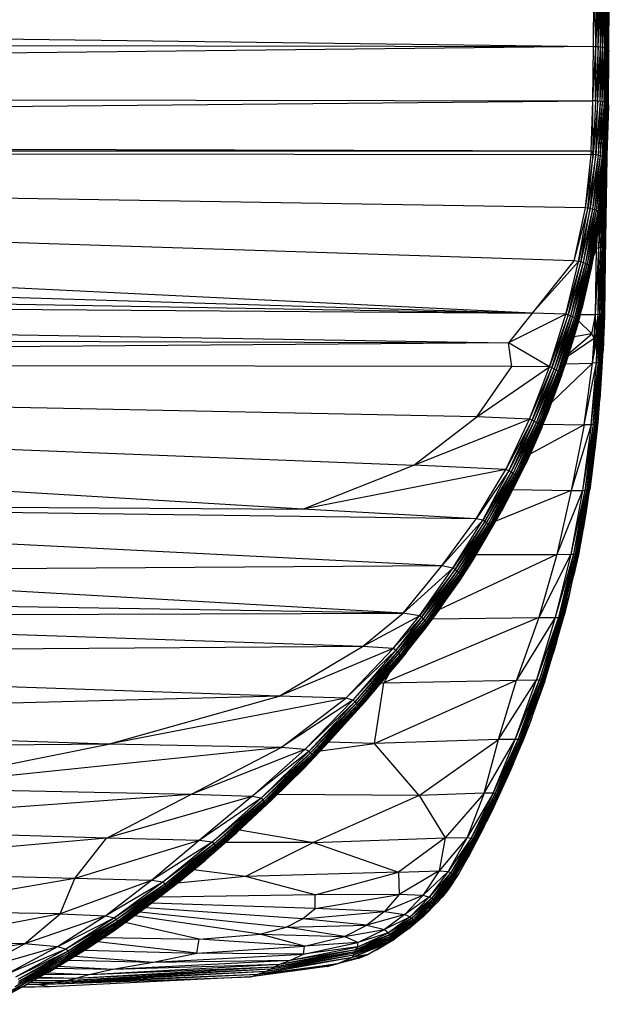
# Paper-space layout '_Frontal' of a CAD drawing. Header units: millimetres. Extents: x -124 to 674, y -13 to 1988.
# Tile 7 of 12: x 472 to 548, y -5 to 122. Entities that reach past the tile are written whole.
import ezdxf

# ---------------------------------------------------------------- set-up
doc = ezdxf.new("R2010")
doc.units = ezdxf.units.MM

psp = doc.layouts.new('_Frontal')

# ---------------------------------------------------------------- linework, layer by layer
at = {"color": 7, "linetype": 'Continuous', "lineweight": 25}
for p, q in [((5.31, 125.47), (546, 118.48)), ((546, 118.48), (546.04, 125.17)), ((546.04, 124.63), (546.31, 118.48)), ((546.36, 125.17), (546.31, 118.48)), ((546.31, 118.48), (546.66, 125.16)), ((546.62, 118.47), (546.66, 125.16)), ((546.62, 118.47), (546.95, 125.12)), ((546.91, 118.43), (546.95, 125.12)), ((546.91, 118.43), (547.22, 125.06)), ((547.18, 118.38), (547.22, 125.06)), ((547.18, 118.38), (547.46, 124.99)), ((547.42, 118.31), (547.46, 124.99)), ((547.42, 118.31), (547.67, 124.9)), ((547.62, 118.23), (547.67, 124.9)), ((547.62, 118.23), (547.83, 124.8)), ((547.79, 118.14), (547.83, 124.8)), ((547.79, 118.14), (547.95, 124.68)), ((547.91, 118.03), (547.95, 124.68)), ((547.91, 118.03), (548.02, 124.56)), ((547.98, 117.92), (548.02, 124.56)), ((547.98, 117.92), (548.05, 124.44)), ((548, 117.8), (548.05, 124.44)), ((3.71, 119.41), (546, 118.48)), ((546, 118.48), (12.29, 112.43)), ((545.95, 111.48), (546, 118.48)), ((545.95, 111.48), (546.31, 118.48)), ((546, 118.48), (546.31, 118.48)), ((546.26, 111.48), (546.31, 118.48)), ((546.62, 118.47), (546.26, 111.48)), ((546.31, 118.48), (546.62, 118.47)), ((546.57, 111.47), (546.62, 118.47)), ((546.57, 111.47), (546.91, 118.43)), ((546.62, 118.47), (546.91, 118.43)), ((546.86, 111.44), (546.91, 118.43)), ((546.86, 111.44), (547.18, 118.38)), ((546.91, 118.43), (547.18, 118.38)), ((547.13, 111.39), (547.18, 118.38)), ((547.13, 111.39), (547.42, 118.31)), ((547.18, 118.38), (547.42, 118.31)), ((547.37, 111.33), (547.42, 118.31)), ((547.37, 111.33), (547.62, 118.23)), ((547.42, 118.31), (547.62, 118.23)), ((547.57, 111.25), (547.62, 118.23)), ((547.57, 111.25), (547.79, 118.14)), ((547.62, 118.23), (547.79, 118.14)), ((547.74, 111.16), (547.79, 118.14)), ((547.74, 111.16), (547.91, 118.03)), ((547.79, 118.14), (547.91, 118.03)), ((547.86, 111.07), (547.91, 118.03)), ((547.86, 111.07), (547.98, 117.92)), ((547.91, 118.03), (547.98, 117.92)), ((547.93, 110.96), (547.98, 117.92)), ((547.98, 117.92), (548, 117.8)), ((547.93, 110.96), (548, 117.8)), ((547.95, 110.85), (548, 117.8)), ((12.29, 112.43), (545.95, 111.48)), ((31.07, 106.52), (545.95, 111.48)), ((545.71, 105.06), (545.95, 111.48)), ((545.99, 104.57), (545.95, 111.48)), ((546.26, 111.48), (545.95, 111.48)), ((546.26, 111.48), (545.99, 104.57)), ((546.57, 111.47), (545.99, 104.57)), ((546.57, 111.47), (546.26, 111.48)), ((546.3, 104.53), (546.57, 111.47)), ((546.86, 111.44), (546.3, 104.53)), ((546.57, 111.47), (546.86, 111.44)), ((546.86, 111.44), (546.6, 104.49)), ((547.13, 111.39), (546.6, 104.49)), ((546.86, 111.44), (547.13, 111.39)), ((547.13, 111.39), (546.87, 104.43)), ((547.37, 111.33), (546.87, 104.43)), ((547.37, 111.33), (547.11, 104.35)), ((547.57, 111.25), (547.11, 104.35)), ((547.13, 111.39), (547.37, 111.33)), ((547.57, 111.25), (547.31, 104.27)), ((547.74, 111.16), (547.31, 104.27)), ((547.37, 111.33), (547.57, 111.25)), ((547.74, 111.16), (547.47, 104.17)), ((547.86, 111.07), (547.47, 104.17)), ((547.57, 111.25), (547.74, 111.16)), ((547.86, 111.07), (547.59, 104.07)), ((547.93, 110.96), (547.59, 104.07)), ((547.93, 110.96), (547.66, 103.97)), ((547.95, 110.85), (547.66, 103.97)), ((547.95, 110.85), (547.67, 103.86)), ((547.95, 110.85), (547.71, 104.43)), ((547.74, 111.16), (547.86, 111.07)), ((547.86, 111.07), (547.93, 110.96)), ((547.93, 110.96), (547.95, 110.85)), ((31.07, 106.52), (545.71, 105.06)), ((547.73, 105.19), (547.72, 104.24)), ((547.73, 105.18), (547.72, 104.24)), ((111.88, 104.96), (545.71, 105.06)), ((543.5, 90.88), (111.88, 104.96)), ((538.12, 84.16), (111.88, 104.96)), ((544.95, 97.71), (111.88, 104.96)), ((111.88, 104.96), (545.67, 104.58)), ((545.67, 104.58), (544.95, 97.71)), ((545.99, 104.57), (544.95, 97.71)), ((545.27, 97.67), (545.99, 104.57)), ((546.3, 104.53), (545.27, 97.67)), ((545.58, 97.62), (546.3, 104.53)), ((546.6, 104.49), (545.58, 97.62)), ((545.71, 105.06), (545.67, 104.58)), ((545.67, 104.58), (545.99, 104.57)), ((545.71, 105.06), (545.99, 104.57)), ((546.6, 104.49), (545.87, 97.56)), ((546.87, 104.43), (545.87, 97.56)), ((546.3, 104.53), (545.99, 104.57)), ((546.87, 104.43), (546.15, 97.48)), ((547.11, 104.35), (546.15, 97.48)), ((546.6, 104.49), (546.3, 104.53)), ((547.11, 104.35), (546.38, 97.4)), ((547.31, 104.27), (546.38, 97.4)), ((547.31, 104.27), (546.59, 97.3)), ((547.47, 104.17), (546.59, 97.3)), ((546.6, 104.49), (546.87, 104.43)), ((547.47, 104.17), (546.75, 97.2)), ((547.59, 104.07), (546.75, 97.2)), ((547.59, 104.07), (546.86, 97.1)), ((547.66, 103.97), (546.86, 97.1)), ((546.87, 104.43), (547.11, 104.35)), ((547.66, 103.97), (546.92, 96.99)), ((547.11, 104.35), (547.31, 104.27)), ((547.31, 104.27), (547.47, 104.17)), ((547.68, 104.02), (547.46, 92.85)), ((547.47, 104.17), (547.59, 104.07)), ((547.72, 104.24), (547.53, 92.77)), ((547.72, 104.24), (547.53, 91.06)), ((547.53, 92.77), (547.69, 104.22)), ((547.59, 104.07), (547.66, 103.97)), ((547.66, 103.97), (547.67, 103.86)), ((547.67, 103.86), (547.71, 104.43)), ((547.72, 104.24), (547.72, 104.77)), ((546.92, 96.99), (547.67, 103.86)), ((547.67, 103.86), (546.93, 96.89)), ((547.67, 103.86), (547.15, 98.55)), ((547.58, 102.89), (547.34, 92.75)), ((547.46, 92.85), (547.61, 103.18)), ((547.34, 92.75), (547.47, 101.76)), ((11.17, 100.14), (538.12, 84.16)), ((547.4, 101.11), (547.17, 92.68)), ((547.17, 92.68), (547.27, 99.83)), ((544.95, 97.71), (543.5, 90.88)), ((545.27, 97.67), (543.5, 90.88)), ((544.09, 90.82), (545.27, 97.67)), ((545.58, 97.62), (544.09, 90.82)), ((544.4, 90.75), (545.58, 97.62)), ((545.87, 97.56), (544.4, 90.75)), ((545.87, 97.56), (544.7, 90.67)), ((545.27, 97.67), (544.95, 97.71)), ((545.58, 97.62), (545.27, 97.67)), ((545.87, 97.56), (545.58, 97.62)), ((545.87, 97.56), (546.15, 97.48)), ((546.93, 96.89), (547.15, 98.55)), ((547.15, 98.55), (546.97, 92.6)), ((546.97, 92.6), (547.04, 97.7)), ((546.15, 97.48), (544.7, 90.67)), ((546.15, 97.48), (544.97, 90.58)), ((546.38, 97.4), (544.97, 90.58)), ((546.38, 97.4), (545.2, 90.48)), ((546.59, 97.3), (545.2, 90.48)), ((546.59, 97.3), (545.4, 90.37)), ((546.75, 97.2), (545.4, 90.37)), ((546.75, 97.2), (545.56, 90.26)), ((546.86, 97.1), (545.56, 90.26)), ((546.86, 97.1), (545.67, 90.15)), ((545.67, 90.15), (546.92, 96.99)), ((546.92, 96.99), (545.73, 90.05)), ((546.15, 97.48), (546.38, 97.4)), ((546.38, 97.4), (546.59, 97.3)), ((546.59, 97.3), (546.75, 97.2)), ((546.85, 96.29), (546.72, 92.54)), ((546.75, 97.2), (546.86, 97.1)), ((546.92, 96.99), (546.78, 95.8)), ((546.93, 96.89), (546.78, 95.8)), ((546.86, 97.1), (546.92, 96.99)), ((546.92, 96.99), (546.93, 96.89)), ((546.78, 95.8), (545.73, 89.94)), ((545.73, 90.05), (546.78, 95.8)), ((546.78, 95.8), (546.05, 91.58)), ((546.72, 92.54), (546.77, 95.76)), ((546.45, 93.87), (546.39, 92.5)), ((22.88, 93.07), (538.12, 84.16)), ((546.05, 91.55), (546.39, 92.5)), ((546.39, 92.5), (546.21, 92.5)), ((546.29, 83.95), (546.72, 92.54)), ((546.29, 83.95), (546.39, 92.5)), ((546.39, 92.5), (546.41, 93.67)), ((546.72, 92.54), (546.39, 92.5)), ((546.61, 83.99), (546.97, 92.6)), ((546.61, 83.99), (546.72, 92.54)), ((546.97, 92.6), (546.72, 92.54)), ((546.85, 84.05), (547.17, 92.68)), ((546.85, 84.05), (546.97, 92.6)), ((547.17, 92.68), (546.97, 92.6)), ((547.06, 84.11), (547.34, 92.75)), ((547.06, 84.11), (547.17, 92.68)), ((547.34, 92.75), (547.17, 92.68)), ((547.22, 84.21), (547.46, 92.85)), ((547.22, 84.21), (547.34, 92.75)), ((547.46, 92.85), (547.34, 92.75)), ((547.34, 84.63), (547.46, 92.85)), ((547.34, 84.63), (547.53, 92.77)), ((547.4, 84.19), (547.53, 92.77)), ((547.53, 92.77), (547.46, 92.85)), ((547.53, 91.06), (547.53, 92.77)), ((545.73, 89.94), (546.05, 91.58)), ((543.5, 90.88), (538.12, 84.16)), ((544.09, 90.82), (538.12, 84.16)), ((542.46, 84.01), (544.09, 90.82)), ((544.4, 90.75), (542.46, 84.01)), ((542.77, 83.91), (544.4, 90.75)), ((544.7, 90.67), (542.77, 83.91)), ((544.7, 90.67), (543.06, 83.81)), ((544.97, 90.58), (543.06, 83.81)), ((544.97, 90.58), (543.33, 83.71)), ((545.2, 90.48), (543.33, 83.71)), ((544.09, 90.82), (543.5, 90.88)), ((545.2, 90.48), (543.56, 83.59)), ((545.4, 90.37), (543.56, 83.59)), ((545.4, 90.37), (543.76, 83.48)), ((545.56, 90.26), (543.76, 83.48)), ((545.56, 90.26), (543.91, 83.36)), ((543.91, 83.36), (545.67, 90.15)), ((545.67, 90.15), (544.02, 83.25)), ((544.02, 83.25), (545.73, 90.05)), ((545.73, 90.05), (544.07, 83.14)), ((544.4, 90.75), (544.09, 90.82)), ((544.7, 90.67), (544.4, 90.75)), ((544.7, 90.67), (544.97, 90.58)), ((544.97, 90.58), (545.2, 90.48)), ((545.2, 90.48), (545.4, 90.37)), ((545.4, 90.37), (545.56, 90.26)), ((545.56, 90.26), (545.67, 90.15)), ((545.67, 90.15), (545.73, 90.05)), ((545.73, 90.05), (545.73, 89.94)), ((547.53, 91.06), (547.4, 84.19)), ((547.53, 91.06), (547.42, 83.83)), ((544.07, 83.14), (545.73, 89.94)), ((545.73, 89.94), (544.08, 83.07)), ((545.73, 89.94), (544.51, 84.7)), ((114.48, 87.22), (535.08, 80.33)), ((114.48, 87.22), (538.12, 84.16)), ((538.12, 84.16), (535.08, 80.33)), ((542.46, 84.01), (535.08, 80.33)), ((542.46, 84.01), (538.12, 84.16)), ((540.35, 77.24), (542.46, 84.01)), ((542.77, 83.91), (540.35, 77.24)), ((540.68, 77.12), (542.77, 83.91)), ((543.06, 83.81), (540.68, 77.12)), ((543.06, 83.81), (540.96, 77)), ((543.33, 83.71), (540.96, 77)), ((543.33, 83.71), (541.23, 76.88)), ((542.77, 83.91), (542.46, 84.01)), ((543.06, 83.81), (542.77, 83.91)), ((543.06, 83.81), (543.33, 83.71)), ((543.33, 83.71), (543.56, 83.59)), ((544.08, 83.07), (544.51, 84.7)), ((546.29, 83.95), (544.31, 83.95)), ((545.79, 81.49), (546.29, 83.95)), ((546.09, 80.94), (546.29, 83.95)), ((546.61, 83.99), (546.29, 83.95)), ((546.37, 81.55), (546.29, 83.95)), ((546.37, 81.55), (546.61, 83.99)), ((546.49, 81), (546.61, 83.99)), ((546.61, 83.99), (546.85, 84.05)), ((546.65, 81.61), (546.61, 83.99)), ((546.65, 81.61), (546.85, 84.05)), ((546.85, 84.05), (546.75, 81.07)), ((546.85, 84.05), (547.06, 84.11)), ((546.89, 81.69), (546.85, 84.05)), ((546.89, 81.69), (547.06, 84.11)), ((546.97, 81.15), (547.06, 84.11)), ((547.06, 84.11), (547.22, 84.21)), ((547.06, 84.11), (547.09, 81.77)), ((547.09, 81.77), (547.22, 84.21)), ((547.22, 84.21), (547.14, 81.24)), ((547.22, 84.21), (547.34, 84.63)), ((547.24, 81.9), (547.22, 84.21)), ((547.24, 81.9), (547.34, 84.63)), ((547.28, 81.62), (547.34, 84.63)), ((547.28, 81.62), (547.4, 84.19)), ((547.4, 84.19), (547.33, 81.69)), ((547.34, 84.63), (547.4, 84.19)), ((547.4, 84.19), (547.34, 81.55)), ((547.42, 83.83), (547.34, 81.55)), ((547.42, 83.83), (547.36, 81.78)), ((547.4, 84.19), (547.42, 83.83)), ((543.56, 83.59), (541.23, 76.88)), ((543.56, 83.59), (541.46, 76.75)), ((543.76, 83.48), (541.46, 76.75)), ((543.76, 83.48), (541.65, 76.63)), ((541.65, 76.63), (543.91, 83.36)), ((543.91, 83.36), (541.8, 76.5)), ((541.8, 76.5), (544.02, 83.25)), ((544.02, 83.25), (541.9, 76.39)), ((541.9, 76.39), (544.07, 83.14)), ((541.94, 76.27), (544.07, 83.14)), ((544.07, 83.14), (543.46, 80.9)), ((543.46, 80.9), (544.08, 83.07)), ((544.08, 83.07), (543.46, 80.89)), ((543.56, 83.59), (543.76, 83.48)), ((543.76, 83.48), (543.91, 83.36)), ((543.91, 83.36), (544.02, 83.25)), ((544.02, 83.25), (544.07, 83.14)), ((544.07, 83.14), (544.08, 83.07)), ((545.79, 81.49), (544.1, 83.16)), ((51.21, 81.97), (535.08, 80.33)), ((542.86, 78.99), (545.79, 81.49)), ((545.79, 81.49), (543.53, 81.13)), ((546.09, 80.94), (545.79, 81.49)), ((545.88, 77.71), (546.37, 81.55)), ((546.09, 80.94), (546.37, 81.55)), ((546.49, 81), (546.37, 81.55)), ((546.39, 77.77), (546.65, 81.61)), ((546.49, 81), (546.65, 81.61)), ((546.65, 77.84), (546.89, 81.69)), ((546.75, 81.07), (546.65, 81.61)), ((546.97, 81.15), (546.65, 77.84)), ((546.89, 81.69), (546.75, 81.07)), ((546.85, 77.93), (547.09, 81.77)), ((547.14, 81.24), (546.85, 77.93)), ((546.85, 77.93), (546.97, 81.15)), ((546.97, 81.15), (546.89, 81.69)), ((547.09, 81.77), (546.97, 81.15)), ((547.01, 78.02), (547.24, 81.9)), ((547.28, 81.62), (547.01, 78.02)), ((547.01, 78.02), (547.14, 81.24)), ((547.14, 81.24), (547.09, 81.77)), ((547.36, 81.78), (547.1, 77.17)), ((547.1, 77.17), (547.34, 81.55)), ((547.11, 77.99), (547.33, 81.69)), ((547.11, 77.99), (547.28, 81.62)), ((547.34, 81.55), (547.11, 77.99)), ((547.24, 81.9), (547.14, 81.24)), ((547.28, 81.62), (547.24, 81.9)), ((547.36, 81.78), (547.25, 79.31)), ((547.33, 81.69), (547.28, 81.62)), ((547.34, 81.55), (547.33, 81.69)), ((547.36, 81.78), (547.34, 81.55)), ((535.08, 80.33), (192.09, 77.76)), ((535.53, 77.28), (535.08, 80.33)), ((540.35, 77.24), (535.08, 80.33)), ((541.92, 76.12), (543.46, 80.9)), ((541.94, 76.27), (543.46, 80.9)), ((543.46, 80.9), (542.46, 77.71)), ((543.46, 80.89), (542.46, 77.71)), ((542.76, 78.65), (546.09, 80.94)), ((543.46, 80.9), (543.46, 80.89)), ((545.88, 77.71), (546.49, 81)), ((545.88, 77.71), (546.09, 80.94)), ((546.39, 77.77), (546.75, 81.07)), ((546.39, 77.77), (546.49, 81)), ((546.65, 77.84), (546.75, 81.07)), ((547.1, 77.17), (547.25, 79.31)), ((508.67, 58.96), (192.09, 77.76)), ((192.09, 77.76), (522.92, 64.59)), ((531.03, 70.8), (192.09, 77.76)), ((535.53, 77.28), (192.09, 77.76)), ((540.65, 72.71), (545.88, 77.71)), ((541.92, 76.12), (542.46, 77.71)), ((542.43, 77.63), (545.88, 77.71)), ((544.81, 69.78), (546.39, 77.77)), ((544.81, 69.78), (545.88, 77.71)), ((545.7, 69.8), (546.65, 77.84)), ((545.7, 69.8), (546.39, 77.77)), ((546.39, 77.77), (545.88, 77.71)), ((545.99, 69.85), (546.85, 77.93)), ((545.99, 69.85), (546.65, 77.84)), ((546.19, 69.91), (547.01, 78.02)), ((546.19, 69.91), (546.85, 77.93)), ((546.34, 69.9), (547.01, 78.02)), ((546.34, 69.9), (547.11, 77.99)), ((546.39, 69.24), (547.11, 77.99)), ((546.65, 77.84), (546.39, 77.77)), ((546.85, 77.93), (546.65, 77.84)), ((547.01, 78.02), (546.85, 77.93)), ((547.11, 77.99), (547.01, 78.02)), ((547.1, 77.17), (547.11, 77.99)), ((531.03, 70.8), (535.53, 77.28)), ((531.03, 70.8), (540.35, 77.24)), ((540.35, 77.24), (535.53, 77.28)), ((537.78, 70.54), (540.35, 77.24)), ((537.78, 70.54), (540.68, 77.12)), ((538.13, 70.41), (540.68, 77.12)), ((540.96, 77), (538.13, 70.41)), ((540.96, 77), (538.41, 70.28)), ((541.23, 76.88), (538.41, 70.28)), ((541.23, 76.88), (538.67, 70.14)), ((541.46, 76.75), (538.67, 70.14)), ((541.46, 76.75), (538.89, 70)), ((538.89, 70), (541.65, 76.63)), ((541.65, 76.63), (539.08, 69.86)), ((539.08, 69.86), (541.8, 76.5)), ((541.8, 76.5), (539.22, 69.74)), ((539.22, 69.74), (541.9, 76.39)), ((541.9, 76.39), (539.32, 69.62)), ((539.32, 69.62), (541.94, 76.27)), ((539.35, 69.49), (541.94, 76.27)), ((539.35, 69.49), (541.92, 76.12)), ((539.37, 69.45), (541.92, 76.12)), ((541.92, 76.12), (540.03, 71.05)), ((540.68, 77.12), (540.35, 77.24)), ((540.96, 77), (540.68, 77.12)), ((540.96, 77), (541.23, 76.88)), ((541.23, 76.88), (541.46, 76.75)), ((541.46, 76.75), (541.65, 76.63)), ((541.65, 76.63), (541.8, 76.5)), ((541.8, 76.5), (541.9, 76.39)), ((541.9, 76.39), (541.94, 76.27)), ((541.94, 76.27), (541.92, 76.12)), ((547.1, 77.17), (546.39, 69.24)), ((547.1, 77.17), (546.58, 70.13)), ((547.1, 77.17), (546.82, 73.11)), ((546.58, 70.13), (546.82, 73.11)), ((539.37, 69.45), (540.03, 71.05)), ((522.92, 64.59), (531.03, 70.8)), ((522.92, 64.59), (537.78, 70.54)), ((537.78, 70.54), (531.03, 70.8)), ((534.75, 64.04), (537.78, 70.54)), ((538.13, 70.41), (534.75, 64.04)), ((535.15, 63.88), (538.13, 70.41)), ((538.41, 70.28), (535.15, 63.88)), ((538.41, 70.28), (535.43, 63.73)), ((538.67, 70.14), (535.43, 63.73)), ((538.67, 70.14), (535.68, 63.58)), ((535.68, 63.58), (538.89, 70)), ((538.89, 70), (535.9, 63.42)), ((535.9, 63.42), (539.08, 69.86)), ((539.08, 69.86), (536.08, 63.28)), ((536.08, 63.28), (539.22, 69.74)), ((539.22, 69.74), (536.22, 63.14)), ((538.13, 70.41), (537.78, 70.54)), ((544.81, 69.78), (537.9, 66.08)), ((538.41, 70.28), (538.13, 70.41)), ((538.41, 70.28), (538.67, 70.14)), ((538.67, 70.14), (538.89, 70)), ((538.89, 70), (539.08, 69.86)), ((539.08, 69.86), (539.22, 69.74)), ((539.22, 69.74), (539.32, 69.62)), ((539.55, 69.88), (544.81, 69.78)), ((545.7, 69.8), (543.14, 61.32)), ((544.81, 69.78), (543.14, 61.32)), ((545.99, 69.85), (544.6, 61.33)), ((545.7, 69.8), (544.6, 61.33)), ((545.7, 69.8), (544.81, 69.78)), ((546.19, 69.91), (544.91, 61.36)), ((545.99, 69.85), (544.91, 61.36)), ((546.19, 69.91), (545.12, 61.39)), ((546.34, 69.9), (545.12, 61.39)), ((546.34, 69.9), (545.25, 61.24)), ((545.99, 69.85), (545.7, 69.8)), ((546.58, 70.13), (545.95, 64.51)), ((546.19, 69.91), (545.99, 69.85)), ((546.34, 69.9), (546.19, 69.91)), ((546.58, 70.13), (546.2, 66.58)), ((546.39, 69.24), (546.34, 69.9)), ((546.39, 69.24), (546.58, 70.13)), ((536.22, 63.14), (539.32, 69.62)), ((539.32, 69.62), (536.31, 63.02)), ((536.31, 63.02), (539.35, 69.49)), ((536.33, 62.87), (539.35, 69.49)), ((539.35, 69.49), (538.08, 66.47)), ((538.08, 66.47), (539.37, 69.45)), ((539.37, 69.45), (538.14, 66.59)), ((539.32, 69.62), (539.35, 69.49)), ((539.35, 69.49), (539.37, 69.45)), ((546.39, 69.24), (545.22, 60.16)), ((546.39, 69.24), (545.25, 61.24)), ((546.39, 69.24), (545.95, 64.51)), ((536.26, 62.65), (538.08, 66.47)), ((536.33, 62.87), (538.08, 66.47)), ((537.27, 64.7), (538.14, 66.59)), ((538.08, 66.47), (537.27, 64.7)), ((538.08, 66.47), (538.14, 66.59)), ((545.95, 64.51), (546.2, 66.58)), ((536.26, 62.65), (537.27, 64.7)), ((508.67, 58.96), (522.92, 64.59)), ((534.75, 64.04), (508.67, 58.96)), ((534.75, 64.04), (522.92, 64.59)), ((530.93, 57.71), (534.75, 64.04)), ((535.15, 63.88), (530.93, 57.71)), ((531.77, 57.53), (535.15, 63.88)), ((535.43, 63.73), (531.77, 57.53)), ((535.43, 63.73), (532.04, 57.36)), ((532.04, 57.36), (535.68, 63.58)), ((535.68, 63.58), (532.28, 57.19)), ((532.28, 57.19), (535.9, 63.42)), ((535.9, 63.42), (532.49, 57.02)), ((535.15, 63.88), (534.75, 64.04)), ((535.43, 63.73), (535.15, 63.88)), ((535.43, 63.73), (535.68, 63.58)), ((535.68, 63.58), (535.9, 63.42)), ((535.9, 63.42), (536.08, 63.28)), ((545.95, 64.51), (545.03, 58.36)), ((545.22, 60.16), (545.95, 64.51)), ((545.95, 64.51), (545.55, 61.47)), ((532.49, 57.02), (536.08, 63.28)), ((536.08, 63.28), (532.66, 56.87)), ((532.66, 56.87), (536.22, 63.14)), ((536.22, 63.14), (532.79, 56.73)), ((532.79, 56.73), (536.31, 63.02)), ((536.31, 63.02), (532.88, 56.6)), ((532.88, 56.43), (536.33, 62.87)), ((532.88, 56.6), (536.33, 62.87)), ((532.88, 56.43), (536.26, 62.65)), ((532.92, 56.43), (536.26, 62.65)), ((536.26, 62.65), (534.13, 58.58)), ((536.08, 63.28), (536.22, 63.14)), ((536.22, 63.14), (536.31, 63.02)), ((536.33, 62.87), (536.26, 62.65)), ((536.31, 63.02), (536.33, 62.87)), ((543.14, 61.32), (533.45, 57.38)), ((535.63, 61.45), (543.14, 61.32)), ((544.6, 61.33), (541.3, 53.12)), ((543.14, 61.32), (541.3, 53.12)), ((544.91, 61.36), (543.09, 53.13)), ((544.6, 61.33), (543.09, 53.13)), ((543.14, 61.32), (544.6, 61.33)), ((545.12, 61.39), (543.44, 53.15)), ((544.91, 61.36), (543.44, 53.15)), ((545.12, 61.39), (543.64, 53.15)), ((545.25, 61.24), (543.64, 53.15)), ((545.25, 61.24), (543.76, 52.93)), ((544.6, 61.33), (544.91, 61.36)), ((544.91, 61.36), (545.12, 61.39)), ((545.03, 58.36), (545.55, 61.47)), ((545.12, 61.39), (545.25, 61.24)), ((545.25, 61.24), (545.22, 60.16)), ((526.53, 51.65), (362.66, 59.87)), ((530.93, 57.71), (362.66, 59.87)), ((362.66, 59.87), (508.67, 58.96)), ((545.22, 60.16), (543.71, 51.97)), ((543.76, 52.93), (545.22, 60.16)), ((545.22, 60.16), (545.03, 58.36)), ((530.93, 57.71), (508.67, 58.96)), ((532.92, 56.43), (534.13, 58.58)), ((543.71, 51.97), (545.03, 58.36)), ((545.03, 58.36), (544.07, 53.08)), ((545.03, 58.36), (544.68, 56.36)), ((526.53, 51.65), (530.93, 57.71)), ((531.77, 57.53), (526.53, 51.65)), ((527.95, 51.35), (531.77, 57.53)), ((532.04, 57.36), (527.95, 51.35)), ((528.22, 51.16), (532.04, 57.36)), ((532.28, 57.19), (528.22, 51.16)), ((532.28, 57.19), (528.45, 50.97)), ((532.49, 57.02), (528.45, 50.97)), ((532.49, 57.02), (528.65, 50.79)), ((531.77, 57.53), (530.93, 57.71)), ((532.04, 57.36), (531.77, 57.53)), ((532.04, 57.36), (532.28, 57.19)), ((532.28, 57.19), (532.49, 57.02)), ((532.49, 57.02), (532.66, 56.87)), ((532.66, 56.87), (528.65, 50.79)), ((532.66, 56.87), (528.82, 50.63)), ((532.79, 56.73), (528.82, 50.63)), ((532.79, 56.73), (528.94, 50.48)), ((532.88, 56.6), (528.94, 50.48)), ((528.99, 50.14), (532.88, 56.43)), ((532.88, 56.6), (529.02, 50.35)), ((532.88, 56.43), (529.02, 50.35)), ((532.88, 56.43), (530.77, 52.83)), ((530.77, 52.83), (532.92, 56.43)), ((532.66, 56.87), (532.79, 56.73)), ((532.79, 56.73), (532.88, 56.6)), ((532.88, 56.6), (532.88, 56.43)), ((532.88, 56.43), (532.92, 56.43)), ((544.07, 53.08), (544.68, 56.36)), ((541.3, 53.12), (526.21, 46.04)), ((528.82, 49.82), (530.77, 52.83)), ((530.45, 52.32), (528.82, 49.82)), ((530.77, 52.83), (528.99, 50.14)), ((530.77, 52.83), (530.45, 52.32)), ((530.93, 53.09), (541.3, 53.12)), ((543.09, 53.13), (539, 44.98)), ((541.3, 53.12), (539, 44.98)), ((543.44, 53.15), (541.1, 45.01)), ((543.09, 53.13), (541.1, 45.01)), ((541.3, 53.12), (543.09, 53.13)), ((543.64, 53.15), (541.5, 45.01)), ((543.44, 53.15), (541.5, 45.01)), ((541.61, 43.48), (543.71, 51.97)), ((543.64, 53.15), (541.7, 44.98)), ((541.7, 44.98), (543.76, 52.93)), ((543.76, 52.93), (541.79, 44.69)), ((541.79, 44.69), (543.71, 51.97)), ((542.89, 47.87), (544.07, 53.08)), ((543.71, 51.97), (542.89, 47.87)), ((543.09, 53.13), (543.44, 53.15)), ((543.44, 53.15), (543.64, 53.15)), ((544.07, 53.08), (543.46, 50.31)), ((543.64, 53.15), (543.76, 52.93)), ((543.71, 51.97), (544.07, 53.08)), ((543.76, 52.93), (543.71, 51.97)), ((526.53, 51.65), (425.87, 50.99)), ((521.53, 45.55), (425.87, 50.99)), ((521.53, 45.55), (526.53, 51.65)), ((527.95, 51.35), (521.53, 45.55)), ((523.64, 45.23), (527.95, 51.35)), ((528.22, 51.16), (523.64, 45.23)), ((523.91, 45.02), (528.22, 51.16)), ((528.45, 50.97), (523.91, 45.02)), ((528.45, 50.97), (524.14, 44.82)), ((528.65, 50.79), (524.14, 44.82)), ((528.65, 50.79), (524.33, 44.63)), ((527.95, 51.35), (526.53, 51.65)), ((528.22, 51.16), (527.95, 51.35)), ((528.45, 50.97), (528.22, 51.16)), ((528.65, 50.79), (528.45, 50.97)), ((528.82, 50.63), (528.65, 50.79)), ((528.82, 50.63), (524.33, 44.63)), ((524.48, 43.7), (528.82, 49.82)), ((528.82, 50.63), (524.49, 44.46)), ((528.94, 50.48), (524.49, 44.46)), ((528.94, 50.48), (524.61, 44.31)), ((529.02, 50.35), (524.61, 44.31)), ((529.02, 50.35), (524.68, 44.18)), ((528.99, 50.14), (524.68, 44.18)), ((524.71, 44.07), (528.99, 50.14)), ((528.82, 49.82), (524.71, 44.07)), ((526.37, 46.26), (528.82, 49.82)), ((528.94, 50.48), (528.82, 50.63)), ((528.82, 49.82), (528.99, 50.14)), ((529.02, 50.35), (528.94, 50.48)), ((528.99, 50.14), (529.02, 50.35)), ((542.89, 47.87), (543.46, 50.31)), ((541.27, 41.81), (542.89, 47.87)), ((541.61, 43.48), (542.89, 47.87)), ((542.89, 47.87), (542.25, 45.26)), ((521.53, 45.55), (447.65, 46.78)), ((526.37, 46.26), (524.48, 43.7)), ((402.23, 45.13), (521.53, 45.55)), ((516.34, 41.27), (402.23, 45.13)), ((516.34, 41.27), (521.53, 45.55)), ((516.34, 41.27), (523.64, 45.23)), ((539, 44.98), (519.06, 36.58)), ((520.26, 41.02), (523.64, 45.23)), ((520.26, 41.02), (523.91, 45.02)), ((523.91, 45.02), (520.61, 40.81)), ((524.14, 44.82), (520.61, 40.81)), ((524.14, 44.82), (520.83, 40.6)), ((524.33, 44.63), (520.83, 40.6)), ((524.33, 44.63), (521.01, 40.4)), ((524.49, 44.46), (521.01, 40.4)), ((524.49, 44.46), (521.16, 40.21)), ((523.64, 45.23), (521.53, 45.55)), ((523.91, 45.02), (523.64, 45.23)), ((524.14, 44.82), (523.91, 45.02)), ((524.33, 44.63), (524.14, 44.82)), ((524.49, 44.46), (524.33, 44.63)), ((524.61, 44.31), (524.49, 44.46)), ((525.3, 44.81), (539, 44.98)), ((541.1, 45.01), (536.13, 36.94)), ((539, 44.98), (536.13, 36.94)), ((541.1, 45.01), (538.67, 36.99)), ((541.5, 45.01), (538.67, 36.99)), ((539, 44.98), (541.1, 45.01)), ((541.5, 45.01), (539.09, 36.97)), ((539.09, 36.97), (541.7, 44.98)), ((541.7, 44.98), (539.28, 36.91)), ((539.28, 36.91), (541.79, 44.69)), ((541.79, 44.69), (539.35, 36.57)), ((541.1, 45.01), (541.5, 45.01)), ((541.27, 41.81), (542.25, 45.26)), ((541.5, 45.01), (541.7, 44.98)), ((541.79, 44.69), (541.61, 43.48)), ((541.7, 44.98), (541.79, 44.69)), ((520.94, 39.24), (524.48, 43.7)), ((524.61, 44.31), (521.16, 40.21)), ((524.61, 44.31), (521.27, 40.05)), ((524.68, 44.18), (521.27, 40.05)), ((524.68, 44.18), (521.34, 39.91)), ((524.71, 44.07), (521.34, 39.91)), ((521.35, 39.79), (524.71, 44.07)), ((524.48, 43.7), (521.35, 39.79)), ((521.91, 40.41), (524.48, 43.7)), ((524.48, 43.7), (524.71, 44.07)), ((524.68, 44.18), (524.61, 44.31)), ((524.71, 44.07), (524.68, 44.18)), ((539.17, 35.52), (541.61, 43.48)), ((539.35, 36.57), (541.61, 43.48)), ((541.61, 43.48), (541.27, 41.81)), ((539.17, 35.52), (541.27, 41.81)), ((539.76, 36.82), (541.27, 41.81)), ((541.27, 41.81), (540.83, 40.36)), ((516.34, 41.27), (353.98, 40.04)), ((505.63, 34.88), (516.34, 41.27)), ((520.26, 41.02), (505.63, 34.88)), ((514.18, 34.6), (520.26, 41.02)), ((520.61, 40.81), (514.18, 34.6)), ((520.61, 40.81), (515.08, 34.38)), ((520.83, 40.6), (515.08, 34.38)), ((520.83, 40.6), (515.36, 34.17)), ((520.26, 41.02), (516.34, 41.27)), ((520.61, 40.81), (520.26, 41.02)), ((520.83, 40.6), (520.61, 40.81)), ((521.01, 40.4), (520.83, 40.6)), ((505.63, 34.88), (353.98, 40.04)), ((521.01, 40.4), (515.36, 34.17)), ((521.01, 40.4), (515.54, 33.96)), ((521.16, 40.21), (515.54, 33.96)), ((521.16, 40.21), (515.68, 33.78)), ((521.27, 40.05), (515.68, 33.78)), ((521.27, 40.05), (515.79, 33.62)), ((521.34, 39.91), (515.79, 33.62)), ((515.84, 33.33), (521.35, 39.79)), ((521.34, 39.91), (515.86, 33.48)), ((521.35, 39.79), (515.86, 33.48)), ((521.91, 40.41), (520.94, 39.24)), ((520.94, 39.24), (521.35, 39.79)), ((521.09, 39.42), (520.99, 39.3)), ((521.16, 40.21), (521.01, 40.4)), ((521.91, 40.41), (521.09, 39.42)), ((521.27, 40.05), (521.16, 40.21)), ((521.34, 39.91), (521.27, 40.05)), ((521.35, 39.79), (521.34, 39.91)), ((539.76, 36.82), (540.83, 40.36)), ((515.27, 32.62), (520.94, 39.24)), ((520.94, 39.24), (515.84, 33.33)), ((516.65, 34.16), (520.94, 39.24)), ((517.87, 28.8), (536.13, 36.94)), ((519.73, 37.81), (519.06, 36.58)), ((519.06, 36.58), (536.13, 36.94)), ((533.81, 29.28), (538.67, 36.99)), ((533.81, 29.28), (536.13, 36.94)), ((535.95, 29.32), (538.67, 36.99)), ((535.95, 29.32), (539.09, 36.97)), ((536.13, 36.94), (538.67, 36.99)), ((536.33, 29.29), (539.09, 36.97)), ((536.33, 29.29), (539.28, 36.91)), ((536.5, 29.19), (539.28, 36.91)), ((537.9, 31.6), (539.76, 36.82)), ((538.67, 36.99), (539.09, 36.97)), ((539.76, 36.82), (538.86, 34.32)), ((539.09, 36.97), (539.28, 36.91)), ((539.17, 35.52), (539.76, 36.82)), ((539.28, 36.91), (539.35, 36.57)), ((517.87, 28.8), (519.06, 36.58)), ((518.67, 36.55), (519.06, 36.58)), ((518.71, 36.59), (519.06, 36.58)), ((536.18, 27.54), (539.17, 35.52)), ((536.5, 29.19), (539.35, 36.57)), ((536.53, 28.81), (539.35, 36.57)), ((536.53, 28.81), (539.17, 35.52)), ((539.17, 35.52), (537.9, 31.6)), ((539.35, 36.57), (539.17, 35.52)), ((505.63, 34.88), (388.47, 31.86)), ((483.66, 28.68), (505.63, 34.88)), ((514.18, 34.6), (483.66, 28.68)), ((514.18, 34.6), (505.63, 34.88)), ((505.85, 28.25), (514.18, 34.6)), ((515.08, 34.38), (505.85, 28.25)), ((515.08, 34.38), (508.91, 28.02)), ((515.08, 34.38), (514.18, 34.6)), ((515.36, 34.17), (515.08, 34.38)), ((537.9, 31.6), (538.86, 34.32)), ((515.36, 34.17), (508.91, 28.02)), ((515.36, 34.17), (509.46, 27.8)), ((515.54, 33.96), (509.46, 27.8)), ((509.53, 26.51), (515.84, 33.33)), ((515.54, 33.96), (509.66, 27.59)), ((515.68, 33.78), (509.66, 27.59)), ((515.68, 33.78), (509.8, 27.4)), ((515.79, 33.62), (509.8, 27.4)), ((515.79, 33.62), (509.9, 27.24)), ((515.86, 33.48), (509.9, 27.24)), ((515.86, 33.48), (509.95, 27.08)), ((515.84, 33.33), (509.95, 27.08)), ((515.27, 32.62), (516.65, 34.16)), ((515.27, 32.62), (515.84, 33.33)), ((515.54, 33.96), (515.36, 34.17)), ((515.68, 33.78), (515.54, 33.96)), ((515.79, 33.62), (515.68, 33.78)), ((515.86, 33.48), (515.79, 33.62)), ((515.84, 33.33), (515.86, 33.48)), ((483.66, 28.68), (388.47, 31.86)), ((509.53, 26.51), (515.27, 32.62)), ((510.42, 27.32), (515.27, 32.62)), ((511.48, 28.43), (515.27, 32.62)), ((537.9, 31.6), (535.39, 25.43)), ((536.18, 27.54), (537.9, 31.6)), ((537.9, 31.6), (536.83, 28.89)), ((533.81, 29.28), (517.87, 28.8)), ((523.61, 22.09), (533.81, 29.28)), ((531.96, 22.41), (535.95, 29.32)), ((531.96, 22.41), (533.81, 29.28)), ((533.11, 22.39), (535.95, 29.32)), ((533.11, 22.39), (536.33, 29.29)), ((533.39, 22.33), (536.33, 29.29)), ((533.39, 22.33), (536.5, 29.19)), ((533.55, 22.22), (536.5, 29.19)), ((535.95, 29.32), (533.81, 29.28)), ((536.33, 29.29), (535.95, 29.32)), ((536.5, 29.19), (536.33, 29.29)), ((536.53, 28.81), (536.5, 29.19)), ((483.66, 28.68), (334.93, 27.68)), ((455.34, 23.05), (483.66, 28.68)), ((505.85, 28.25), (455.34, 23.05)), ((505.85, 28.25), (483.66, 28.68)), ((494.27, 22.24), (505.85, 28.25)), ((508.91, 28.02), (494.27, 22.24)), ((508.91, 28.02), (502.11, 21.98)), ((508.91, 28.02), (505.85, 28.25)), ((508.81, 25.62), (511.48, 28.43)), ((509.46, 27.8), (508.91, 28.02)), ((511.48, 28.43), (510.42, 27.32)), ((510.91, 27.83), (517.87, 28.8)), ((517.87, 28.8), (511.96, 28.96)), ((523.61, 22.09), (517.87, 28.8)), ((533.55, 22.22), (536.53, 28.81)), ((533.57, 21.86), (536.53, 28.81)), ((535.39, 25.43), (536.83, 28.89)), ((536.18, 27.54), (536.53, 28.81)), ((509.46, 27.8), (502.11, 21.98)), ((509.46, 27.8), (503.31, 21.75)), ((509.66, 27.59), (503.31, 21.75)), ((509.66, 27.59), (503.56, 21.53)), ((509.8, 27.4), (503.56, 21.53)), ((509.8, 27.4), (503.7, 21.34)), ((509.9, 27.24), (503.7, 21.34)), ((509.95, 27.08), (503.76, 20.95)), ((509.9, 27.24), (503.79, 21.17)), ((509.95, 27.08), (503.79, 21.17)), ((508.52, 25.37), (510.42, 27.32)), ((508.81, 25.62), (510.42, 27.32)), ((509.66, 27.59), (509.46, 27.8)), ((510.42, 27.32), (509.53, 26.51)), ((509.53, 26.51), (509.95, 27.08)), ((509.8, 27.4), (509.66, 27.59)), ((509.9, 27.24), (509.8, 27.4)), ((509.95, 27.08), (509.9, 27.24)), ((533.34, 21.07), (536.18, 27.54)), ((533.57, 21.86), (536.18, 27.54)), ((535.39, 25.43), (536.18, 27.54)), ((502.9, 20.02), (509.53, 26.51)), ((503.33, 20.33), (509.53, 26.51)), ((503.33, 20.33), (508.52, 25.37)), ((509.53, 26.51), (503.76, 20.95)), ((504.7, 21.56), (508.81, 25.62)), ((504.7, 21.56), (508.52, 25.37)), ((508.52, 25.37), (509.53, 26.51)), ((508.81, 25.62), (508.52, 25.37)), ((535.39, 25.43), (532.93, 20.07)), ((535.39, 25.43), (533.34, 21.07)), ((494.27, 22.24), (455.34, 23.05)), ((494.27, 22.24), (436.58, 18.01)), ((483.43, 16.62), (494.27, 22.24)), ((502.11, 21.98), (483.43, 16.62)), ((502.11, 21.98), (494.27, 22.24)), ((502.11, 21.98), (495.31, 16.31)), ((503.31, 21.75), (495.31, 16.31)), ((503.31, 21.75), (496.99, 16.08)), ((500.19, 17.34), (504.7, 21.56)), ((503.31, 21.75), (502.11, 21.98)), ((503.56, 21.53), (503.31, 21.75)), ((504.7, 21.56), (503.33, 20.33)), ((523.61, 22.09), (505.38, 22.23)), ((523.61, 22.09), (510.02, 16.03)), ((531.96, 22.41), (523.61, 22.09)), ((523.61, 22.09), (526.96, 16.64)), ((531.96, 22.41), (526.96, 16.64)), ((531.96, 22.41), (529.78, 16.7)), ((533.11, 22.39), (529.78, 16.7)), ((533.11, 22.39), (530.31, 16.62)), ((533.39, 22.33), (530.31, 16.62)), ((533.39, 22.33), (530.54, 16.54)), ((533.55, 22.22), (530.54, 16.54)), ((533.55, 22.22), (530.69, 16.42)), ((533.57, 21.86), (530.69, 16.42)), ((533.57, 21.86), (530.72, 16.17)), ((533.11, 22.39), (531.96, 22.41)), ((533.39, 22.33), (533.11, 22.39)), ((533.34, 21.07), (533.57, 21.86)), ((533.55, 22.22), (533.39, 22.33)), ((533.57, 21.86), (533.55, 22.22)), ((496.47, 14.27), (503.33, 20.33)), ((503.56, 21.53), (496.99, 16.08)), ((503.56, 21.53), (497.27, 15.86)), ((503.7, 21.34), (497.27, 15.86)), ((503.76, 20.95), (497.33, 15.17)), ((503.7, 21.34), (497.4, 15.66)), ((503.79, 21.17), (497.4, 15.66)), ((503.79, 21.17), (497.47, 15.48)), ((503.76, 20.95), (497.47, 15.48)), ((498.22, 15.6), (503.33, 20.33)), ((500.19, 17.34), (503.33, 20.33)), ((502.9, 20.02), (503.76, 20.95)), ((503.33, 20.33), (502.9, 20.02)), ((503.7, 21.34), (503.56, 21.53)), ((503.79, 21.17), (503.7, 21.34)), ((503.76, 20.95), (503.79, 21.17)), ((533.34, 21.07), (530.62, 15.73)), ((533.34, 21.07), (530.72, 16.17)), ((533.34, 21.07), (532.93, 20.07)), ((496.47, 14.27), (502.9, 20.02)), ((502.9, 20.02), (497.33, 15.17)), ((532.93, 20.07), (530.62, 15.73)), ((532.93, 20.07), (530.81, 15.92)), ((532, 18.17), (532.43, 19.08)), ((483.43, 16.62), (436.58, 18.01)), ((532, 18.17), (529.91, 14.14)), ((530.81, 15.92), (532, 18.17)), ((483.43, 16.62), (437.96, 12.53)), ((479.36, 11.41), (483.43, 16.62)), ((495.31, 16.31), (483.43, 16.62)), ((498.22, 15.6), (500.19, 17.34)), ((500.53, 17.66), (510.02, 16.03)), ((510.02, 16.03), (526.96, 16.64)), ((526.96, 16.64), (520.96, 12.22)), ((529.78, 16.7), (526.19, 12.38)), ((526.96, 16.64), (526.19, 12.38)), ((526.96, 16.64), (529.78, 16.7)), ((529.78, 16.7), (527.34, 12.3)), ((530.31, 16.62), (527.34, 12.3)), ((530.31, 16.62), (527.69, 12.18)), ((530.54, 16.54), (527.69, 12.18)), ((530.54, 16.54), (527.9, 12.07)), ((529.78, 16.7), (530.31, 16.62)), ((530.31, 16.62), (530.54, 16.54)), ((530.54, 16.54), (530.69, 16.42)), ((495.31, 16.31), (479.36, 11.41)), ((495.31, 16.31), (489.2, 11.15)), ((496.99, 16.08), (489.2, 11.15)), ((496.99, 16.08), (490.67, 10.92)), ((497.27, 15.86), (490.67, 10.92)), ((497.27, 15.86), (490.95, 10.69)), ((497.4, 15.66), (490.95, 10.69)), ((497.4, 15.66), (491.06, 10.48)), ((497.47, 15.48), (491.06, 10.48)), ((497.47, 15.48), (491.08, 10.26)), ((495.25, 13.05), (498.22, 15.6)), ((496.99, 16.08), (495.31, 16.31)), ((496.13, 13.76), (498.22, 15.6)), ((498.22, 15.6), (496.47, 14.27)), ((497.27, 15.86), (496.99, 16.08)), ((497.4, 15.66), (497.27, 15.86)), ((497.33, 15.17), (497.47, 15.48)), ((497.47, 15.48), (497.4, 15.66)), ((510.02, 16.03), (498.73, 16.04)), ((510.02, 16.03), (501.3, 11.69)), ((510.02, 16.03), (520.96, 12.22)), ((530.81, 15.92), (527.74, 10.94)), ((530.62, 15.73), (527.74, 10.94)), ((530.69, 16.42), (527.9, 12.07)), ((530.72, 16.17), (528.02, 11.67)), ((530.62, 15.73), (528.02, 11.67)), ((530.69, 16.42), (528.03, 11.94)), ((530.72, 16.17), (528.03, 11.94)), ((530.81, 15.92), (528.7, 12.05)), ((530.81, 15.92), (529.91, 14.14)), ((530.72, 16.17), (530.62, 15.73)), ((530.62, 15.73), (530.81, 15.92)), ((530.69, 16.42), (530.72, 16.17)), ((488.98, 8.27), (496.47, 14.27)), ((497.33, 15.17), (490.71, 9.78)), ((496.47, 14.27), (490.71, 9.78)), ((497.33, 15.17), (491.08, 10.26)), ((491.35, 9.95), (496.47, 14.27)), ((495.25, 13.05), (496.47, 14.27)), ((496.47, 14.27), (497.33, 15.17)), ((528.7, 12.05), (529.91, 14.14)), ((491.35, 9.95), (495.25, 13.05)), ((492.54, 10.81), (496.13, 13.76)), ((492.54, 10.81), (495.25, 13.05)), ((496.13, 13.76), (495.25, 13.05)), ((479.36, 11.41), (437.96, 12.53)), ((479.36, 11.41), (454.85, 7.19)), ((477.48, 6.86), (479.36, 11.41)), ((489.2, 11.15), (479.36, 11.41)), ((501.3, 11.69), (492.54, 10.81)), ((501.3, 11.69), (494.61, 12.51)), ((520.96, 12.22), (501.3, 11.69)), ((510.25, 9.3), (501.3, 11.69)), ((510.25, 9.3), (520.96, 12.22)), ((520.96, 12.22), (526.19, 12.38)), ((520.96, 12.22), (521.05, 9.35)), ((526.19, 12.38), (521.05, 9.35)), ((526.19, 12.38), (524.1, 9.21)), ((527.34, 12.3), (524.1, 9.21)), ((527.34, 12.3), (524.91, 9.02)), ((527.69, 12.18), (524.91, 9.02)), ((527.69, 12.18), (525.21, 8.86)), ((527.9, 12.07), (525.21, 8.86)), ((527.9, 12.07), (525.39, 8.72)), ((528.03, 11.94), (525.39, 8.72)), ((528.02, 11.67), (525.39, 8.2)), ((528.03, 11.94), (525.49, 8.56)), ((528.02, 11.67), (525.49, 8.56)), ((526.19, 12.38), (527.34, 12.3)), ((527.34, 12.3), (527.69, 12.18)), ((528.7, 12.05), (527.39, 10.04)), ((527.69, 12.18), (527.9, 12.07)), ((527.74, 10.94), (528.7, 12.05)), ((528.02, 11.67), (527.74, 10.94)), ((527.9, 12.07), (528.03, 11.94)), ((528.03, 11.94), (528.02, 11.67)), ((528.7, 12.05), (528.03, 11.01)), ((489.2, 11.15), (477.48, 6.86)), ((489.2, 11.15), (483.34, 6.61)), ((490.67, 10.92), (483.34, 6.61)), ((490.67, 10.92), (484.46, 6.36)), ((490.95, 10.69), (484.46, 6.36)), ((490.95, 10.69), (484.72, 6.12)), ((491.06, 10.48), (484.72, 6.12)), ((491.08, 10.26), (484.76, 5.62)), ((491.06, 10.48), (484.82, 5.89)), ((491.08, 10.26), (484.82, 5.89)), ((488.52, 7.72), (492.54, 10.81)), ((490.67, 10.92), (489.2, 11.15)), ((490.95, 10.69), (490.67, 10.92)), ((490.71, 9.78), (491.08, 10.26)), ((491.06, 10.48), (490.95, 10.69)), ((491.08, 10.26), (491.06, 10.48)), ((492.54, 10.81), (491.35, 9.95)), ((527.74, 10.94), (524.88, 7.39)), ((527.74, 10.94), (525.39, 8.2)), ((527.74, 10.94), (525.97, 8.38)), ((527.39, 10.04), (528.03, 11.01)), ((527.74, 10.94), (527.39, 10.04)), ((490.71, 9.78), (484.26, 5.06)), ((490.71, 9.78), (484.76, 5.62)), ((486.33, 6.14), (491.35, 9.95)), ((488.52, 7.72), (491.35, 9.95)), ((491.35, 9.95), (488.98, 8.27)), ((488.98, 8.27), (490.71, 9.78)), ((510.25, 9.3), (490.22, 9.02)), ((521.05, 9.35), (510.25, 9.3)), ((510.25, 7.57), (521.05, 9.35)), ((510.25, 7.57), (510.25, 9.3)), ((521.05, 9.35), (519.16, 7.15)), ((524.1, 9.21), (519.16, 7.15)), ((524.1, 9.21), (521.05, 9.35)), ((524.1, 9.21), (521.76, 6.78)), ((524.91, 9.02), (521.76, 6.78)), ((524.91, 9.02), (522.44, 6.49)), ((524.91, 9.02), (524.1, 9.21)), ((525.21, 8.86), (524.91, 9.02)), ((525.97, 8.38), (527.39, 10.04)), ((525.97, 8.38), (526.59, 9.04)), ((527.39, 10.04), (526.59, 9.04)), ((483.05, 4.02), (488.98, 8.27)), ((488.98, 8.27), (484.26, 5.06)), ((484.52, 4.79), (488.52, 7.72)), ((486.33, 6.14), (488.98, 8.27)), ((488.52, 7.72), (486.33, 6.14)), ((508.62, 6.22), (488.42, 7.64)), ((510.25, 7.57), (489.2, 8.24)), ((525.21, 8.86), (522.44, 6.49)), ((525.21, 8.86), (522.68, 6.29)), ((525.39, 8.72), (522.68, 6.29)), ((525.39, 8.2), (522.77, 5.62)), ((525.39, 8.72), (522.82, 6.13)), ((525.49, 8.56), (522.82, 6.13)), ((525.49, 8.56), (522.88, 5.93)), ((525.39, 8.2), (522.88, 5.93)), ((525.97, 8.38), (524.2, 6.55)), ((525.97, 8.38), (524.88, 7.39)), ((524.88, 7.39), (525.39, 8.2)), ((525.39, 8.72), (525.21, 8.86)), ((525.49, 8.56), (525.39, 8.72)), ((525.39, 8.2), (525.49, 8.56)), ((477.48, 6.86), (454.85, 7.19)), ((477.48, 6.86), (459.09, 3.4)), ((472.89, 3), (477.48, 6.86)), ((483.34, 6.61), (472.89, 3)), ((483.34, 6.61), (477.13, 2.63)), ((484.46, 6.36), (477.13, 2.63)), ((477.48, 6.86), (483.34, 6.61)), ((484.46, 6.36), (478.2, 2.33)), ((483.34, 6.61), (484.46, 6.36)), ((484.46, 6.36), (484.72, 6.12)), ((503.17, 4.24), (487.01, 6.61)), ((487.72, 7.13), (506.5, 5.14)), ((508.62, 6.22), (510.25, 7.57)), ((508.62, 6.22), (519.16, 7.15)), ((519.16, 7.15), (510.25, 7.57)), ((519.16, 7.15), (516.86, 5.4)), ((521.76, 6.78), (516.86, 5.4)), ((519.16, 7.15), (521.76, 6.78)), ((521.76, 6.78), (519.16, 4.83)), ((522.44, 6.49), (519.16, 4.83)), ((522.44, 6.49), (519.67, 4.43)), ((521.76, 6.78), (522.44, 6.49)), ((524.2, 6.55), (522.34, 5)), ((522.44, 6.49), (522.68, 6.29)), ((524.88, 7.39), (522.5, 5.2)), ((524.2, 6.55), (522.5, 5.2)), ((524.88, 7.39), (522.77, 5.62)), ((524.2, 6.55), (524.88, 7.39)), ((484.72, 6.12), (478.2, 2.33)), ((484.76, 5.62), (478.47, 1.54)), ((484.72, 6.12), (478.48, 2.07)), ((484.82, 5.89), (478.48, 2.07)), ((484.82, 5.89), (478.56, 1.83)), ((484.76, 5.62), (478.56, 1.83)), ((481.65, 2.92), (486.33, 6.14)), ((486.33, 6.14), (483.05, 4.02)), ((484.26, 5.06), (484.76, 5.62)), ((484.52, 4.79), (486.33, 6.14)), ((484.72, 6.12), (484.82, 5.89)), ((484.76, 5.62), (484.82, 5.89)), ((495.33, 3.6), (485.81, 5.73)), ((503.17, 4.24), (506.5, 5.14)), ((506.5, 5.14), (508.62, 6.22)), ((506.5, 5.14), (516.86, 5.4)), ((514.01, 3.95), (506.5, 5.14)), ((516.86, 5.4), (508.62, 6.22)), ((514.01, 3.95), (516.86, 5.4)), ((516.86, 5.4), (519.16, 4.83)), ((522.5, 5.2), (519.65, 3.3)), ((522.68, 6.29), (519.67, 4.43)), ((522.68, 6.29), (519.79, 4.17)), ((522.82, 6.13), (519.79, 4.17)), ((522.77, 5.62), (519.81, 3.55)), ((522.5, 5.2), (519.81, 3.55)), ((522.82, 6.13), (519.85, 3.97)), ((522.88, 5.93), (519.85, 3.97)), ((522.88, 5.93), (519.88, 3.78)), ((522.77, 5.62), (519.88, 3.78)), ((522.5, 5.2), (522.34, 5)), ((522.77, 5.62), (522.5, 5.2)), ((522.68, 6.29), (522.82, 6.13)), ((522.88, 5.93), (522.77, 5.62)), ((522.82, 6.13), (522.88, 5.93)), ((477.34, 0.42), (483.05, 4.02)), ((484.26, 5.06), (478.07, 1.07)), ((483.05, 4.02), (478.07, 1.07)), ((484.26, 5.06), (478.47, 1.54)), ((480.89, 2.38), (484.52, 4.79)), ((484.52, 4.79), (481.65, 2.92)), ((481.65, 2.92), (483.05, 4.02)), ((483.05, 4.02), (484.26, 5.06)), ((483.08, 3.83), (495.33, 3.6)), ((495.33, 3.6), (503.17, 4.24)), ((503.17, 4.24), (514.01, 3.95)), ((508.88, 2.71), (503.17, 4.24)), ((508.88, 2.71), (514.01, 3.95)), ((514.01, 3.95), (519.16, 4.83)), ((515.74, 3.16), (514.01, 3.95)), ((515.35, 2.03), (519.85, 3.97)), ((515.48, 2.28), (519.79, 4.17)), ((515.48, 2.28), (519.85, 3.97)), ((515.73, 2.63), (519.67, 4.43)), ((519.79, 4.17), (515.73, 2.63)), ((515.74, 3.16), (519.16, 4.83)), ((519.67, 4.43), (515.74, 3.16)), ((519.16, 4.83), (519.67, 4.43)), ((522.34, 5), (519.63, 3.12)), ((522.34, 5), (519.65, 3.3)), ((519.67, 4.43), (519.79, 4.17)), ((519.79, 4.17), (519.85, 3.97)), ((519.85, 3.97), (519.88, 3.78)), ((521.92, 4.71), (520.44, 3.59)), ((472.89, 3), (456.02, 0.4)), ((472.89, 3), (459.09, 3.4)), ((466.74, -0.35), (472.89, 3)), ((477.13, 2.63), (466.74, -0.35)), ((477.13, 2.63), (470.61, -0.89)), ((477.13, 2.63), (472.89, 3)), ((476.82, -0.08), (481.65, 2.92)), ((478.2, 2.33), (477.13, 2.63)), ((481.65, 2.92), (477.34, 0.42)), ((480.89, 2.38), (481.65, 2.92)), ((495.04, 1.82), (482.24, 3.28)), ((495.04, 1.82), (495.33, 3.6)), ((495.04, 1.82), (508.88, 2.71)), ((508.88, 2.71), (495.33, 3.6)), ((507.06, 0.92), (515.73, 2.63)), ((508.74, 1.66), (515.74, 3.16)), ((508.74, 1.66), (508.88, 2.71)), ((515.73, 2.63), (508.74, 1.66)), ((515.74, 3.16), (508.88, 2.71)), ((515.02, 1.31), (519.65, 3.3)), ((515.02, 1.31), (519.63, 3.12)), ((515.15, 1.61), (519.81, 3.55)), ((515.15, 1.61), (519.65, 3.3)), ((515.28, 1.83), (519.88, 3.78)), ((515.28, 1.83), (519.81, 3.55)), ((515.35, 2.03), (519.88, 3.78)), ((515.48, 2.28), (515.73, 2.63)), ((515.73, 2.63), (515.74, 3.16)), ((519.63, 3.12), (517.04, 1.64)), ((518.12, 2.22), (519.63, 3.12)), ((519.63, 3.12), (520.44, 3.59)), ((519.65, 3.3), (519.63, 3.12)), ((519.81, 3.55), (519.65, 3.3)), ((519.88, 3.78), (519.81, 3.55)), ((478.2, 2.33), (470.61, -0.89)), ((478.2, 2.33), (471.73, -1.28)), ((478.48, 2.07), (471.73, -1.28)), ((478.47, 1.54), (472, -2.1)), ((478.48, 2.07), (472.02, -1.57)), ((478.56, 1.83), (472.02, -1.57)), ((478.56, 1.83), (472.09, -1.82)), ((478.47, 1.54), (472.09, -1.82)), ((476.14, -0.54), (480.89, 2.38)), ((480.89, 2.38), (476.82, -0.08)), ((478.07, 1.07), (478.47, 1.54)), ((478.48, 2.07), (478.2, 2.33)), ((478.47, 1.54), (478.56, 1.83)), ((478.56, 1.83), (478.48, 2.07)), ((479.36, 1.44), (489.4, 0.65)), ((480.62, 2.21), (495.04, 1.82)), ((489.4, 0.65), (495.04, 1.82)), ((489.4, 0.65), (508.74, 1.66)), ((508.74, 1.66), (495.04, 1.82)), ((502.85, -0.88), (515.02, 1.31)), ((503.97, -0.5), (515.15, 1.61)), ((503.97, -0.5), (515.02, 1.31)), ((504.56, -0.22), (515.28, 1.83)), ((504.56, -0.22), (515.15, 1.61)), ((504.99, 0.05), (515.35, 2.03)), ((504.99, 0.05), (515.28, 1.83)), ((505.7, 0.4), (515.48, 2.28)), ((505.7, 0.4), (515.35, 2.03)), ((507.06, 0.92), (515.48, 2.28)), ((507.06, 0.92), (508.74, 1.66)), ((517.04, 1.64), (513.06, 0.43)), ((513.06, 0.43), (515.02, 1.31)), ((517.04, 1.64), (515.02, 1.31)), ((515.02, 1.31), (515.15, 1.61)), ((515.15, 1.61), (515.28, 1.83)), ((515.28, 1.83), (515.35, 2.03)), ((515.35, 2.03), (515.48, 2.28)), ((515.75, 1.1), (517.04, 1.64)), ((518.12, 2.22), (517.04, 1.64)), ((470.94, -3.13), (477.34, 0.42)), ((478.07, 1.07), (471.63, -2.51)), ((477.34, 0.42), (471.63, -2.51)), ((478.07, 1.07), (472, -2.1)), ((476.82, -0.08), (477.34, 0.42)), ((477.24, 0.13), (484.22, -0.24)), ((477.34, 0.42), (478.07, 1.07)), ((478.47, 0.89), (489.4, 0.65)), ((479.52, -1.4), (504.99, 0.05)), ((481.16, -0.92), (505.7, 0.4)), ((481.16, -0.92), (504.99, 0.05)), ((484.22, -0.24), (507.06, 0.92)), ((484.22, -0.24), (489.4, 0.65)), ((484.22, -0.24), (505.7, 0.4)), ((489.4, 0.65), (507.06, 0.92)), ((513.06, 0.43), (501.98, -1.22)), ((511.77, 0.11), (501.98, -1.22)), ((502.85, -0.88), (513.06, 0.43)), ((504.56, -0.22), (504.99, 0.05)), ((504.99, 0.05), (505.7, 0.4)), ((505.7, 0.4), (507.06, 0.92)), ((515.75, 1.1), (511.77, 0.11)), ((511.77, 0.11), (513.06, 0.43)), ((515.75, 1.1), (513.06, 0.43)), ((476.82, -0.08), (470.94, -3.13)), ((472.77, -2.42), (476.82, -0.08)), ((476.14, -0.54), (472.77, -2.42)), ((474.47, -2.21), (502.85, -0.88)), ((474.47, -2.21), (501.98, -1.22)), ((475.54, -0.88), (481.16, -0.92)), ((475.79, -0.74), (481.16, -0.92)), ((501.98, -1.22), (476.1, -2.54)), ((476.14, -0.54), (476.82, -0.08)), ((476.52, -1.98), (503.97, -0.5)), ((476.52, -1.98), (502.85, -0.88)), ((476.79, -0.14), (484.22, -0.24)), ((478.25, -1.73), (504.56, -0.22)), ((478.25, -1.73), (503.97, -0.5)), ((479.52, -1.4), (504.56, -0.22)), ((479.52, -1.4), (481.16, -0.92)), ((481.16, -0.92), (484.22, -0.24)), ((501.98, -1.22), (502.85, -0.88)), ((502.85, -0.88), (503.97, -0.5)), ((503.97, -0.5), (504.56, -0.22)), ((468.08, -4.78), (472.77, -2.42)), ((472.77, -2.42), (470.94, -3.13)), ((471.1, -3.33), (472.77, -2.42)), ((472.63, -2.49), (476.1, -2.54)), ((473.17, -2.2), (474.47, -2.21)), ((473.18, -2.19), (474.47, -2.21)), ((473.59, -1.96), (476.52, -1.98)), ((473.62, -1.95), (476.52, -1.98)), ((474.06, -1.7), (478.25, -1.73)), ((474.12, -1.67), (478.25, -1.73)), ((474.47, -2.21), (476.52, -1.98)), ((476.1, -2.54), (474.47, -2.21)), ((474.66, -1.37), (479.52, -1.4)), ((474.79, -1.3), (479.52, -1.4)), ((476.52, -1.98), (478.25, -1.73)), ((478.25, -1.73), (479.52, -1.4)), ((476.1, -2.54), (472.43, -2.6))]:
    psp.add_line(p, q, dxfattribs=at)

doc.saveas('drawing.dxf')
